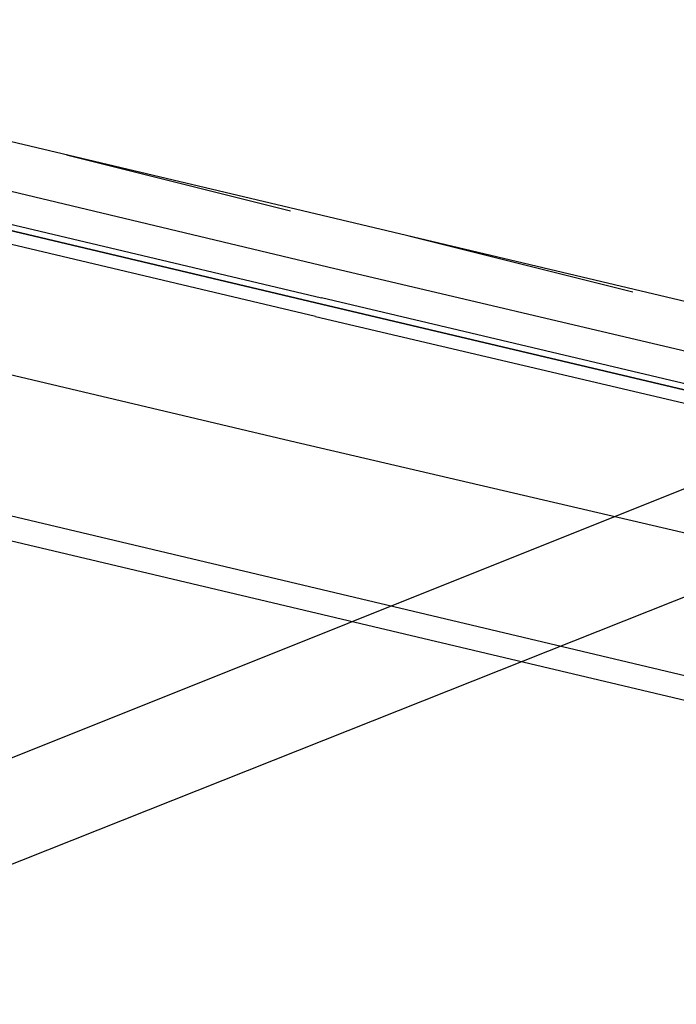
# Model space of a CAD drawing. Header units: feet. Extents: x -79 to 198, y -22 to 181.
# Tile 49 of 256: x 84.47 to 85.88, y 14.73 to 16.84. Entities that reach past the tile are written whole.
import ezdxf

# ---------------------------------------------------------------- set-up
doc = ezdxf.new("R2010")
doc.units = ezdxf.units.FT
doc.layers.add('A-LINEA', color=7, linetype='CONTINUOUS')

msp = doc.modelspace()

# ---------------------------------------------------------------- linework, layer by layer
at = {"layer": 'A-LINEA'}
for p, q in [((66.5385, 8.0853), (121.2252, 29.9819)), ((66.1153, 7.7422), (121.4491, 29.735)), ((72.68, 18.5111), (87.8933, 14.9111)), ((86.9333, 15.9911), (80.24, 17.5778)), ((86.76, 15.2311), (80.0667, 16.8178)), ((84.5733, 16.5511), (85.0533, 16.4311)), ((85.3067, 16.3778), (85.7867, 16.2578)), ((85.1333, 16.3111), (86.7733, 15.9244))]:
    msp.add_line(p, q, dxfattribs=at)
for points in [[(83.6667, 16.6311), (83.68, 16.6311), (83.68, 16.6578), (85.1333, 16.3111)], [(85.1067, 16.2044), (83.5867, 16.5644), (83.6, 16.5778), (83.6, 16.5911), (85.12, 16.2311), (83.6, 16.5911), (83.6, 16.6044), (85.12, 16.2444)], [(86.8267, 15.5244), (85.0533, 15.9378), (83.5867, 16.2844)], [(85.1067, 16.2044), (86.8133, 15.8044), (86.8133, 15.8178), (86.8133, 15.8311), (85.12, 16.2311), (86.8133, 15.8311), (86.8267, 15.8444), (86.8133, 15.8444), (85.12, 16.2444)]]:
    msp.add_lwpolyline(points, dxfattribs=at)

doc.saveas('drawing.dxf')
